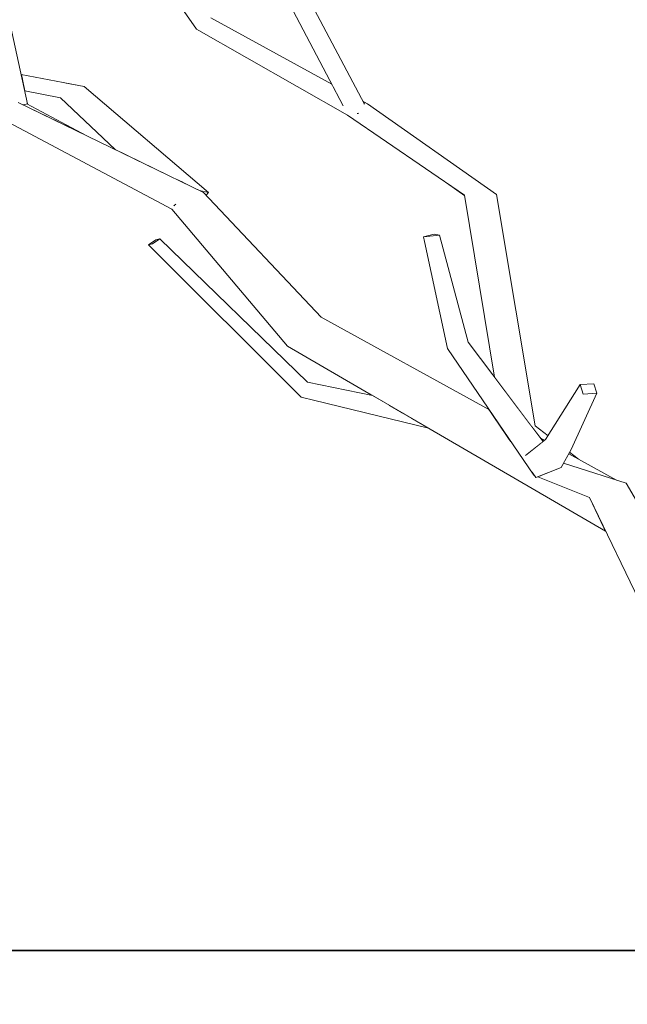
# Model space of a CAD drawing. Extents: x -289599 to -184549, y 66678 to 295474.
# Tile 224 of 256: x -264756 to -264590, y 71499 to 71767. Entities that reach past the tile are written whole.
import ezdxf

# ---------------------------------------------------------------- set-up
doc = ezdxf.new("R2010")
doc.units = 0
doc.header["$MEASUREMENT"] = 0
doc.linetypes.add('Wipeout_Contour', pattern=[1000, 0, -1000])
doc.layers.add('arch drzewa', color=8, linetype='Continuous')
doc.layers.add('Model stropy', color=8, linetype='Continuous')
doc.layers.add('arch drzewa_Nr_Pióra__4', color=8, linetype='Continuous', lineweight=9)
doc.layers.add('Model stropy_Nr_Pióra__26', color=8, linetype='Continuous', lineweight=35)

msp = doc.modelspace()

# ---------------------------------------------------------------- wipeouts: each hides what was drawn before it
at = {"color": 254, "linetype": 'Wipeout_Contour', "lineweight": 0, "ltscale": 1285949.021209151}
msp.add_wipeout([(-264703.73, 71767.03), (-264707.64, 71763.94), (-264670.05, 71747.56), (-264670.8, 71748.98)], dxfattribs=at).dxf.layer = 'arch drzewa'
at = {"color": 254, "linetype": 'Wipeout_Contour', "lineweight": 0, "ltscale": 1607725.280212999}
msp.add_wipeout([(-264756.36, 71744.26), (-264756.08, 71744.01), (-264737.46, 71734.97), (-264753.72, 71743.61), (-264754.71, 71743.4)], dxfattribs=at).dxf.layer = 'arch drzewa'
at = {"color": 254, "linetype": 'Wipeout_Contour', "lineweight": 0, "ltscale": 1285778.891853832}
msp.add_wipeout([(-264677.45, 71667.98), (-264678.3, 71665.27), (-264655.07, 71661.63), (-264659.71, 71664.33)], dxfattribs=at).dxf.layer = 'arch drzewa'
at = {"color": 254, "linetype": 'Wipeout_Contour', "lineweight": 0, "ltscale": 1928340.277784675}
msp.add_wipeout([(-264615.56, 71656.11), (-264616.4, 71655.84), (-264614.06, 71652.74), (-264612.96, 71652.13), (-264612.67, 71652.37), (-264612.02, 71653.39)], dxfattribs=at).dxf.layer = 'arch drzewa'
at = {"color": 254, "linetype": 'Wipeout_Contour', "lineweight": 0, "ltscale": 964140.939969}
msp.add_wipeout([(-264606.41, 71648.52), (-264603.84, 71647.1), (-264606.19, 71648.9)], dxfattribs=at).dxf.layer = 'arch drzewa'
at = {"color": 254, "linetype": 'Wipeout_Contour', "lineweight": 0, "ltscale": 1926976.399866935}
msp.add_wipeout([(-266429.89, 71363.5), (-266079.89, 71363.5), (-266079.89, 71263.5), (-260835.35, 71263.5), (-260835.35, 71513.5), (-266429.89, 71513.5)], dxfattribs=at).dxf.layer = 'Model stropy'

# ---------------------------------------------------------------- next in the draw order: linework, layer by layer
at = {"layer": 'Model stropy_Nr_Pióra__26', "linetype": 'Continuous'}
msp.add_line((-266429.89, 71513.5), (-260835.35, 71513.5), dxfattribs=at)

# ---------------------------------------------------------------- next in the draw order: wipeouts: each hides what was drawn before it
at = {"color": 254, "linetype": 'Wipeout_Contour', "lineweight": 0, "ltscale": 964236.199346}
msp.add_wipeout([(-264615.56, 71656.11), (-264626.05, 71719.01), (-264634.71, 71718.8)], dxfattribs=at).dxf.layer = 'arch drzewa'
at = {"color": 254, "linetype": 'Wipeout_Contour', "lineweight": 0, "ltscale": 964463.504161}
msp.add_wipeout([(-264677.45, 71667.98), (-264717.6, 71706.97), (-264719.6, 71705.62)], dxfattribs=at).dxf.layer = 'arch drzewa'
at = {"color": 254, "linetype": 'Wipeout_Contour', "lineweight": 0, "ltscale": 964314.687503}
msp.add_wipeout([(-264678.3, 71665.27), (-264651.07, 71659.3), (-264655.07, 71661.63)], dxfattribs=at).dxf.layer = 'arch drzewa'
at = {"color": 254, "linetype": 'Wipeout_Contour', "lineweight": 0, "ltscale": 964167.587194}
msp.add_wipeout([(-264614.06, 71652.74), (-264613.37, 71651.81), (-264612.96, 71652.13)], dxfattribs=at).dxf.layer = 'arch drzewa'
at = {"color": 254, "linetype": 'Wipeout_Contour', "lineweight": 0, "ltscale": 964130.31782}
msp.add_wipeout([(-264606.41, 71648.52), (-264607.83, 71645.98), (-264593.45, 71641.37)], dxfattribs=at).dxf.layer = 'arch drzewa'

# ---------------------------------------------------------------- next in the draw order: wipeouts: each hides what was drawn before it
at = {"color": 254, "linetype": 'Wipeout_Contour', "lineweight": 0, "ltscale": 1285617.460773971}
msp.add_wipeout([(-264634.71, 71718.8), (-264626.56, 71669.34), (-264616.4, 71655.84), (-264615.56, 71656.11)], dxfattribs=at).dxf.layer = 'arch drzewa'
at = {"color": 254, "linetype": 'Wipeout_Contour', "lineweight": 0, "ltscale": 1285763.255203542}
msp.add_wipeout([(-264678.3, 71665.27), (-264679.15, 71663.9), (-264648.98, 71658.08), (-264651.07, 71659.3)], dxfattribs=at).dxf.layer = 'arch drzewa'

# ---------------------------------------------------------------- next in the draw order: wipeouts: each hides what was drawn before it
at = {"color": 254, "linetype": 'Wipeout_Contour', "lineweight": 0, "ltscale": 3536007.497605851}
msp.add_wipeout([(-264664.74, 71741.58), (-264666.53, 71740.57), (-264661.61, 71737.95), (-264663.52, 71739.32), (-264661.55, 71737.92), (-264626.05, 71719.01), (-264661.07, 71743.65), (-264662.65, 71742.77), (-264663.68, 71741.03), (-264663.76, 71741), (-264663.8, 71740.99)], dxfattribs=at).dxf.layer = 'arch drzewa'
at = {"color": 254, "linetype": 'Wipeout_Contour', "lineweight": 0, "ltscale": 964415.823645}
msp.add_wipeout([(-264719.6, 71705.62), (-264678.3, 71665.27), (-264677.45, 71667.98)], dxfattribs=at).dxf.layer = 'arch drzewa'
at = {"color": 254, "linetype": 'Wipeout_Contour', "lineweight": 0, "ltscale": 964301.120591}
msp.add_wipeout([(-264679.15, 71663.9), (-264644.53, 71655.49), (-264648.98, 71658.08)], dxfattribs=at).dxf.layer = 'arch drzewa'

# ---------------------------------------------------------------- next in the draw order: wipeouts: each hides what was drawn before it
at = {"color": 254, "linetype": 'Wipeout_Contour', "lineweight": 0, "ltscale": 964375.941802}
msp.add_wipeout([(-264662.41, 71744.38), (-264662.31, 71744.19), (-264661.07, 71743.65)], dxfattribs=at).dxf.layer = 'arch drzewa'
at = {"color": 254, "linetype": 'Wipeout_Contour', "lineweight": 0, "ltscale": 964306.485907}
msp.add_wipeout([(-264666.53, 71740.57), (-264634.71, 71718.8), (-264626.05, 71719.01)], dxfattribs=at).dxf.layer = 'arch drzewa'
at = {"color": 254, "linetype": 'Wipeout_Contour', "lineweight": 0, "ltscale": 964466.239989}
msp.add_wipeout([(-264678.3, 71665.27), (-264719.6, 71705.62), (-264720.7, 71705.32)], dxfattribs=at).dxf.layer = 'arch drzewa'

# ---------------------------------------------------------------- next in the draw order: wipeouts: each hides what was drawn before it
at = {"color": 254, "linetype": 'Wipeout_Contour', "lineweight": 0, "ltscale": 1285834.565335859}
msp.add_wipeout([(-264662.65, 71742.77), (-264661.07, 71743.65), (-264662.31, 71744.19), (-264662.03, 71743.67)], dxfattribs=at).dxf.layer = 'arch drzewa'
at = {"color": 254, "linetype": 'Wipeout_Contour', "lineweight": 0, "ltscale": 964373.289723}
msp.add_wipeout([(-264661.55, 71737.92), (-264663.52, 71739.32), (-264661.61, 71737.95)], dxfattribs=at).dxf.layer = 'arch drzewa'
at = {"color": 254, "linetype": 'Wipeout_Contour', "lineweight": 0, "ltscale": 964284.391863}
msp.add_wipeout([(-264639.66, 71722.19), (-264634.68, 71718.61), (-264634.71, 71718.8)], dxfattribs=at).dxf.layer = 'arch drzewa'
at = {"color": 254, "linetype": 'Wipeout_Contour', "lineweight": 0, "ltscale": 964417.449492}
msp.add_wipeout([(-264720.7, 71705.32), (-264679.15, 71663.9), (-264678.3, 71665.27)], dxfattribs=at).dxf.layer = 'arch drzewa'

# ---------------------------------------------------------------- next in the draw order: linework, layer by layer
at = {"layer": 'arch drzewa_Nr_Pióra__4', "linetype": 'Continuous'}
msp.add_line((-264634.68, 71718.61), (-264639.66, 71722.19), dxfattribs=at)

# ---------------------------------------------------------------- next in the draw order: wipeouts: each hides what was drawn before it
at = {"color": 254, "linetype": 'Wipeout_Contour', "lineweight": 0, "ltscale": 1607363.854403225}
msp.add_wipeout([(-264707.64, 71763.94), (-264666.53, 71740.57), (-264664.74, 71741.58), (-264667.76, 71743.2), (-264670.05, 71747.56)], dxfattribs=at).dxf.layer = 'arch drzewa'
at = {"color": 254, "linetype": 'Wipeout_Contour', "lineweight": 0, "ltscale": 1286019.511621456}
msp.add_wipeout([(-264720.7, 71705.32), (-264719.6, 71705.62), (-264717.6, 71706.97), (-264718.7, 71706.68)], dxfattribs=at).dxf.layer = 'arch drzewa'
at = {"color": 254, "linetype": 'Wipeout_Contour', "lineweight": 0, "ltscale": 1285720.937368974}
msp.add_wipeout([(-264673.67, 71685.62), (-264682.83, 71677.8), (-264621.94, 71651.55), (-264627.97, 71660.41)], dxfattribs=at).dxf.layer = 'arch drzewa'

# ---------------------------------------------------------------- next in the draw order: linework, layer by layer
at = {"layer": 'arch drzewa_Nr_Pióra__4', "linetype": 'Continuous'}
for p, q in [((-264720.7, 71705.32), (-264718.7, 71706.68)), ((-264719.6, 71705.62), (-264720.7, 71705.32)), ((-264717.6, 71706.97), (-264719.6, 71705.62)), ((-264718.7, 71706.68), (-264717.6, 71706.97))]:
    msp.add_line(p, q, dxfattribs=at)

# ---------------------------------------------------------------- next in the draw order: wipeouts: each hides what was drawn before it
at = {"color": 254, "linetype": 'Wipeout_Contour', "lineweight": 0, "ltscale": 964548.006254}
msp.add_wipeout([(-264727.91, 71793.44), (-264707.64, 71763.94), (-264703.73, 71767.03)], dxfattribs=at).dxf.layer = 'arch drzewa'
at = {"color": 254, "linetype": 'Wipeout_Contour', "lineweight": 0, "ltscale": 1928847.513095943}
msp.add_wipeout([(-264691.71, 71794.08), (-264694.23, 71793.47), (-264667.76, 71743.2), (-264664.74, 71741.58), (-264663.8, 71740.99), (-264663.76, 71741)], dxfattribs=at).dxf.layer = 'arch drzewa'
at = {"color": 254, "linetype": 'Wipeout_Contour', "lineweight": 0, "ltscale": 964453.065643}
msp.add_wipeout([(-264673.67, 71685.62), (-264705.67, 71719.53), (-264714.35, 71715)], dxfattribs=at).dxf.layer = 'arch drzewa'
at = {"color": 254, "linetype": 'Wipeout_Contour', "lineweight": 0, "ltscale": 3213942.371306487}
msp.add_wipeout([(-264621.94, 71651.55), (-264682.83, 71677.8), (-264596.38, 71627.46), (-264600.78, 71636.6), (-264614.78, 71642.26), (-264615.31, 71642.04), (-264615.74, 71642.65), (-264615.93, 71642.72), (-264618.82, 71646.97), (-264619.06, 71647.31)], dxfattribs=at).dxf.layer = 'arch drzewa'

# ---------------------------------------------------------------- next in the draw order: linework, layer by layer
at = {"layer": 'arch drzewa_Nr_Pióra__4', "linetype": 'Continuous'}
for p, q in [((-264707.64, 71763.94), (-264727.91, 71793.44)), ((-264659.71, 71664.33), (-264677.45, 71667.98)), ((-264644.53, 71655.49), (-264679.15, 71663.9))]:
    msp.add_line(p, q, dxfattribs=at)

# ---------------------------------------------------------------- next in the draw order: wipeouts: each hides what was drawn before it
at = {"color": 254, "linetype": 'Wipeout_Contour', "lineweight": 0, "ltscale": 1928835.684950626}
msp.add_wipeout([(-264689.09, 71795.05), (-264691.71, 71794.08), (-264663.76, 71741), (-264663.68, 71741.03), (-264662.65, 71742.77), (-264662.03, 71743.67)], dxfattribs=at).dxf.layer = 'arch drzewa'
at = {"color": 254, "linetype": 'Wipeout_Contour', "lineweight": 0, "ltscale": 1929251.177145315}
msp.add_wipeout([(-264761.84, 71740.22), (-264705.67, 71719.53), (-264756.08, 71744.01), (-264757.07, 71743.36), (-264756.54, 71743.02), (-264758.09, 71742.69)], dxfattribs=at).dxf.layer = 'arch drzewa'
at = {"color": 254, "linetype": 'Wipeout_Contour', "lineweight": 0, "ltscale": 964421.037911}
msp.add_wipeout([(-264714.35, 71715), (-264682.83, 71677.8), (-264673.67, 71685.62)], dxfattribs=at).dxf.layer = 'arch drzewa'
at = {"color": 254, "linetype": 'Wipeout_Contour', "lineweight": 0, "ltscale": 1285614.363223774}
msp.add_wipeout([(-264633.7, 71678.82), (-264639.36, 71677.15), (-264614.05, 71651.28), (-264613.37, 71651.81)], dxfattribs=at).dxf.layer = 'arch drzewa'
at = {"color": 254, "linetype": 'Wipeout_Contour', "lineweight": 0, "ltscale": 964167.505844}
msp.add_wipeout([(-264615.83, 71642.78), (-264615.93, 71642.72), (-264615.79, 71642.71)], dxfattribs=at).dxf.layer = 'arch drzewa'
at = {"color": 254, "linetype": 'Wipeout_Contour', "lineweight": 0, "ltscale": 964081.371207}
msp.add_wipeout([(-264576.3, 71615.51), (-264590.74, 71640.5), (-264600.78, 71636.6)], dxfattribs=at).dxf.layer = 'arch drzewa'

# ---------------------------------------------------------------- next in the draw order: linework, layer by layer
at = {"layer": 'arch drzewa_Nr_Pióra__4', "linetype": 'Continuous'}
for p, q in [((-264667.69, 71743.09), (-264694.23, 71793.47)), ((-264661.97, 71743.55), (-264689.09, 71795.05)), ((-264661.07, 71743.65), (-264662.41, 71744.38)), ((-264626.05, 71719.01), (-264661.07, 71743.65)), ((-264634.71, 71718.8), (-264666.53, 71740.57)), ((-264663.76, 71741), (-264663.91, 71740.97)), ((-264663.48, 71741.11), (-264663.76, 71741)), ((-264679.15, 71663.9), (-264720.7, 71705.32)), ((-264677.45, 71667.98), (-264717.6, 71706.97))]:
    msp.add_line(p, q, dxfattribs=at)

# ---------------------------------------------------------------- next in the draw order: wipeouts: each hides what was drawn before it
at = {"color": 254, "linetype": 'Wipeout_Contour', "lineweight": 0, "ltscale": 964552.409176}
msp.add_wipeout([(-264761.84, 71740.22), (-264714.35, 71715), (-264705.67, 71719.53)], dxfattribs=at).dxf.layer = 'arch drzewa'
at = {"color": 254, "linetype": 'Wipeout_Contour', "lineweight": 0, "ltscale": 964279.635518}
msp.add_wipeout([(-264633.7, 71678.82), (-264641.57, 71707.96), (-264645.89, 71707.49)], dxfattribs=at).dxf.layer = 'arch drzewa'
at = {"color": 254, "linetype": 'Wipeout_Contour', "lineweight": 0, "ltscale": 1285515.842305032}
msp.add_wipeout([(-264608.49, 71644.82), (-264614.05, 71642.56), (-264590.74, 71640.5), (-264607.83, 71645.98)], dxfattribs=at).dxf.layer = 'arch drzewa'
at = {"color": 254, "linetype": 'Wipeout_Contour', "lineweight": 0, "ltscale": 964167.633803}
msp.add_wipeout([(-264615.79, 71642.71), (-264615.93, 71642.72), (-264615.74, 71642.65)], dxfattribs=at).dxf.layer = 'arch drzewa'
at = {"color": 254, "linetype": 'Wipeout_Contour', "lineweight": 0, "ltscale": 964068.360237}
msp.add_wipeout([(-264600.78, 71636.6), (-264586.02, 71605.98), (-264576.3, 71615.51)], dxfattribs=at).dxf.layer = 'arch drzewa'

# ---------------------------------------------------------------- next in the draw order: linework, layer by layer
at = {"layer": 'arch drzewa_Nr_Pióra__4', "linetype": 'Continuous'}
for p, q in [((-264713.65, 71715.98), (-264713.74, 71716.06)), ((-264713.23, 71716.4), (-264713.65, 71715.98)), ((-264713.65, 71715.98), (-264713.48, 71715.94)), ((-264682.83, 71677.8), (-264714.35, 71715))]:
    msp.add_line(p, q, dxfattribs=at)

# ---------------------------------------------------------------- next in the draw order: wipeouts: each hides what was drawn before it
at = {"color": 254, "linetype": 'Wipeout_Contour', "lineweight": 0, "ltscale": 964564.662175}
msp.add_wipeout([(-264738.14, 71748.38), (-264741.99, 71748.54), (-264704.31, 71719.53)], dxfattribs=at).dxf.layer = 'arch drzewa'
at = {"color": 254, "linetype": 'Wipeout_Contour', "lineweight": 0, "ltscale": 1285512.379694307}
msp.add_wipeout([(-264614.05, 71642.56), (-264614.78, 71642.26), (-264600.78, 71636.6), (-264590.74, 71640.5)], dxfattribs=at).dxf.layer = 'arch drzewa'

# ---------------------------------------------------------------- next in the draw order: linework, layer by layer
at = {"layer": 'arch drzewa_Nr_Pióra__4', "linetype": 'Continuous'}
for p, q in [((-264576.3, 71615.51), (-264590.74, 71640.5)), ((-264586.02, 71605.98), (-264600.78, 71636.6))]:
    msp.add_line(p, q, dxfattribs=at)

# ---------------------------------------------------------------- next in the draw order: wipeouts: each hides what was drawn before it
at = {"color": 254, "linetype": 'Wipeout_Contour', "lineweight": 0, "ltscale": 1286028.789308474}
msp.add_wipeout([(-264704.31, 71719.53), (-264741.99, 71748.54), (-264710.85, 71722.04), (-264706.75, 71720.05)], dxfattribs=at).dxf.layer = 'arch drzewa'
at = {"color": 254, "linetype": 'Wipeout_Contour', "lineweight": 0, "ltscale": 1928371.769505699}
msp.add_wipeout([(-264639.36, 71677.15), (-264615.93, 71642.72), (-264615.83, 71642.78), (-264616.27, 71643.39), (-264618.12, 71648.05), (-264614.05, 71651.28)], dxfattribs=at).dxf.layer = 'arch drzewa'

# ---------------------------------------------------------------- next in the draw order: linework, layer by layer
at = {"layer": 'arch drzewa_Nr_Pióra__4', "linetype": 'Continuous'}
for p, q in [((-264670.8, 71748.98), (-264703.73, 71767.03)), ((-264666.53, 71740.57), (-264707.64, 71763.94)), ((-264615.56, 71656.11), (-264626.05, 71719.01))]:
    msp.add_line(p, q, dxfattribs=at)

# ---------------------------------------------------------------- next in the draw order: wipeouts: each hides what was drawn before it
at = {"color": 254, "linetype": 'Wipeout_Contour', "lineweight": 0, "ltscale": 1286079.458298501}
msp.add_wipeout([(-264741.99, 71748.54), (-264744.55, 71745.26), (-264712.12, 71722.66), (-264710.85, 71722.04)], dxfattribs=at).dxf.layer = 'arch drzewa'
at = {"color": 254, "linetype": 'Wipeout_Contour', "lineweight": 0, "ltscale": 1285979.659307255}
msp.add_wipeout([(-264704.31, 71719.53), (-264706.75, 71720.05), (-264705.67, 71719.53), (-264705.01, 71718.83)], dxfattribs=at).dxf.layer = 'arch drzewa'
at = {"color": 254, "linetype": 'Wipeout_Contour', "lineweight": 0, "ltscale": 964269.849369}
msp.add_wipeout([(-264645.89, 71707.49), (-264639.36, 71677.15), (-264633.7, 71678.82)], dxfattribs=at).dxf.layer = 'arch drzewa'
at = {"color": 254, "linetype": 'Wipeout_Contour', "lineweight": 0, "ltscale": 964162.751206}
msp.add_wipeout([(-264615.31, 71642.04), (-264610.91, 71648.4), (-264612.67, 71652.37)], dxfattribs=at).dxf.layer = 'arch drzewa'

# ---------------------------------------------------------------- next in the draw order: linework, layer by layer
at = {"layer": 'arch drzewa_Nr_Pióra__4', "linetype": 'Continuous'}
for p, q in [((-264704.31, 71719.53), (-264706.75, 71720.05)), ((-264673.67, 71685.62), (-264705.67, 71719.53)), ((-264705.01, 71718.83), (-264704.31, 71719.53)), ((-264626.56, 71669.34), (-264634.71, 71718.8)), ((-264627.97, 71660.41), (-264673.67, 71685.62))]:
    msp.add_line(p, q, dxfattribs=at)

# ---------------------------------------------------------------- next in the draw order: wipeouts: each hides what was drawn before it
at = {"color": 254, "linetype": 'Wipeout_Contour', "lineweight": 0, "ltscale": 964635.271228}
msp.add_wipeout([(-264755.28, 71751.62), (-264755.18, 71751.18), (-264738.14, 71748.38)], dxfattribs=at).dxf.layer = 'arch drzewa'
at = {"color": 254, "linetype": 'Wipeout_Contour', "lineweight": 0, "ltscale": 964562.468324}
msp.add_wipeout([(-264744.55, 71745.26), (-264729.72, 71731.21), (-264712.12, 71722.66)], dxfattribs=at).dxf.layer = 'arch drzewa'
at = {"color": 254, "linetype": 'Wipeout_Contour', "lineweight": 0, "ltscale": 964296.089406}
msp.add_wipeout([(-264645.89, 71707.49), (-264641.57, 71707.96), (-264642.96, 71708.25)], dxfattribs=at).dxf.layer = 'arch drzewa'
at = {"color": 254, "linetype": 'Wipeout_Contour', "lineweight": 0, "ltscale": 1285559.019460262}
msp.add_wipeout([(-264612.67, 71652.37), (-264618.12, 71648.05), (-264616.27, 71643.39), (-264615.31, 71642.04)], dxfattribs=at).dxf.layer = 'arch drzewa'
at = {"color": 254, "linetype": 'Wipeout_Contour', "lineweight": 0, "ltscale": 964149.358432}
msp.add_wipeout([(-264608.49, 71644.82), (-264605.75, 71649.67), (-264610.91, 71648.4)], dxfattribs=at).dxf.layer = 'arch drzewa'

# ---------------------------------------------------------------- next in the draw order: linework, layer by layer
at = {"layer": 'arch drzewa_Nr_Pióra__4', "linetype": 'Continuous'}
for p, q in [((-264714.35, 71715), (-264761.84, 71740.22)), ((-264645.89, 71707.49), (-264642.96, 71708.25)), ((-264641.57, 71707.96), (-264645.89, 71707.49)), ((-264642.96, 71708.25), (-264641.57, 71707.96)), ((-264633.7, 71678.82), (-264641.57, 71707.96)), ((-264639.36, 71677.15), (-264645.89, 71707.49)), ((-264618.82, 71646.97), (-264619.06, 71647.31))]:
    msp.add_line(p, q, dxfattribs=at)

# ---------------------------------------------------------------- next in the draw order: wipeouts: each hides what was drawn before it
at = {"color": 254, "linetype": 'Wipeout_Contour', "lineweight": 0, "ltscale": 1286172.514809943}
msp.add_wipeout([(-264738.14, 71748.38), (-264755.18, 71751.18), (-264755.1, 71750.81), (-264741.99, 71748.54)], dxfattribs=at).dxf.layer = 'arch drzewa'
at = {"color": 254, "linetype": 'Wipeout_Contour', "lineweight": 0, "ltscale": 964156.83879}
msp.add_wipeout([(-264610.91, 71648.4), (-264615.31, 71642.04), (-264608.49, 71644.82)], dxfattribs=at).dxf.layer = 'arch drzewa'

# ---------------------------------------------------------------- next in the draw order: linework, layer by layer
at = {"layer": 'arch drzewa_Nr_Pióra__4', "linetype": 'Continuous'}
for p, q in [((-264704.31, 71719.53), (-264738.14, 71748.38)), ((-264615.93, 71642.72), (-264639.36, 71677.15)), ((-264615.31, 71642.04), (-264616.34, 71643.49)), ((-264608.49, 71644.82), (-264615.31, 71642.04)), ((-264590.74, 71640.5), (-264607.83, 71645.98)), ((-264615.74, 71642.65), (-264615.93, 71642.72)), ((-264600.78, 71636.6), (-264614.78, 71642.26))]:
    msp.add_line(p, q, dxfattribs=at)

# ---------------------------------------------------------------- next in the draw order: wipeouts: each hides what was drawn before it
at = {"color": 254, "linetype": 'Wipeout_Contour', "lineweight": 0, "ltscale": 964638.13096}
msp.add_wipeout([(-264755.1, 71750.81), (-264754.94, 71750.07), (-264741.99, 71748.54)], dxfattribs=at).dxf.layer = 'arch drzewa'
at = {"color": 254, "linetype": 'Wipeout_Contour', "lineweight": 0, "ltscale": 964150.799163}
msp.add_wipeout([(-264610.91, 71648.4), (-264602.47, 71664.74), (-264603.25, 71667.3)], dxfattribs=at).dxf.layer = 'arch drzewa'

# ---------------------------------------------------------------- next in the draw order: wipeouts: each hides what was drawn before it
at = {"color": 254, "linetype": 'Wipeout_Contour', "lineweight": 0, "ltscale": 1286175.890388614}
msp.add_wipeout([(-264741.99, 71748.54), (-264754.94, 71750.07), (-264754.31, 71747.16), (-264744.55, 71745.26)], dxfattribs=at).dxf.layer = 'arch drzewa'
at = {"color": 254, "linetype": 'Wipeout_Contour', "lineweight": 0, "ltscale": 964156.780638}
msp.add_wipeout([(-264603.25, 71667.3), (-264612.67, 71652.37), (-264610.91, 71648.4)], dxfattribs=at).dxf.layer = 'arch drzewa'

# ---------------------------------------------------------------- next in the draw order: linework, layer by layer
at = {"layer": 'arch drzewa_Nr_Pióra__4', "linetype": 'Continuous'}
for p, q in [((-264729.72, 71731.21), (-264744.55, 71745.26)), ((-264613.37, 71651.81), (-264633.7, 71678.82)), ((-264618.15, 71648.03), (-264612.67, 71652.37)), ((-264612.96, 71652.13), (-264614.06, 71652.74))]:
    msp.add_line(p, q, dxfattribs=at)

# ---------------------------------------------------------------- next in the draw order: wipeouts: each hides what was drawn before it
at = {"color": 254, "linetype": 'Wipeout_Contour', "lineweight": 0, "ltscale": 964711.220491}
msp.add_wipeout([(-264753.55, 71743.65), (-264768.78, 71813.93), (-264773.97, 71813.06)], dxfattribs=at).dxf.layer = 'arch drzewa'
at = {"color": 254, "linetype": 'Wipeout_Contour', "lineweight": 0, "ltscale": 964140.823808}
msp.add_wipeout([(-264605.75, 71649.67), (-264598.79, 71664.98), (-264602.47, 71664.74)], dxfattribs=at).dxf.layer = 'arch drzewa'

# ---------------------------------------------------------------- next in the draw order: wipeouts: each hides what was drawn before it
at = {"color": 254, "linetype": 'Wipeout_Contour', "lineweight": 0, "ltscale": 1607786.438345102}
msp.add_wipeout([(-264773.97, 71813.06), (-264761.09, 71745.6), (-264756.36, 71744.26), (-264754.71, 71743.4), (-264753.55, 71743.65)], dxfattribs=at).dxf.layer = 'arch drzewa'
at = {"color": 254, "linetype": 'Wipeout_Contour', "lineweight": 0, "ltscale": 964148.401154}
msp.add_wipeout([(-264602.47, 71664.74), (-264610.91, 71648.4), (-264605.75, 71649.67)], dxfattribs=at).dxf.layer = 'arch drzewa'

# ---------------------------------------------------------------- next in the draw order: linework, layer by layer
at = {"layer": 'arch drzewa_Nr_Pióra__4', "linetype": 'Continuous'}
for p, q in [((-264753.55, 71743.65), (-264768.78, 71813.93)), ((-264738.14, 71748.38), (-264755.28, 71751.62)), ((-264744.55, 71745.26), (-264754.31, 71747.16)), ((-264705.67, 71719.53), (-264756.08, 71744.01)), ((-264753.55, 71743.65), (-264754.73, 71743.4)), ((-264737.46, 71734.97), (-264753.72, 71743.61)), ((-264612.02, 71653.39), (-264615.56, 71656.11)), ((-264608.49, 71644.82), (-264605.75, 71649.67)), ((-264603.84, 71647.1), (-264606.19, 71648.9)), ((-264593.45, 71641.37), (-264606.41, 71648.52))]:
    msp.add_line(p, q, dxfattribs=at)

# ---------------------------------------------------------------- next in the draw order: wipeouts: each hides what was drawn before it
at = {"color": 254, "linetype": 'Wipeout_Contour', "lineweight": 0, "ltscale": 1285522.12732407}
msp.add_wipeout([(-264602.47, 71664.74), (-264598.79, 71664.98), (-264599.58, 71667.54), (-264603.25, 71667.3)], dxfattribs=at).dxf.layer = 'arch drzewa'

# ---------------------------------------------------------------- next in the draw order: linework, layer by layer
at = {"layer": 'arch drzewa_Nr_Pióra__4', "linetype": 'Continuous'}
for p, q in [((-264596.38, 71627.46), (-264682.83, 71677.8)), ((-264603.25, 71667.3), (-264599.58, 71667.54)), ((-264599.58, 71667.54), (-264598.79, 71664.98)), ((-264612.67, 71652.37), (-264603.25, 71667.3)), ((-264605.75, 71649.67), (-264598.79, 71664.98)), ((-264602.47, 71664.74), (-264603.25, 71667.3)), ((-264598.79, 71664.98), (-264602.47, 71664.74))]:
    msp.add_line(p, q, dxfattribs=at)

doc.saveas('drawing.dxf')
